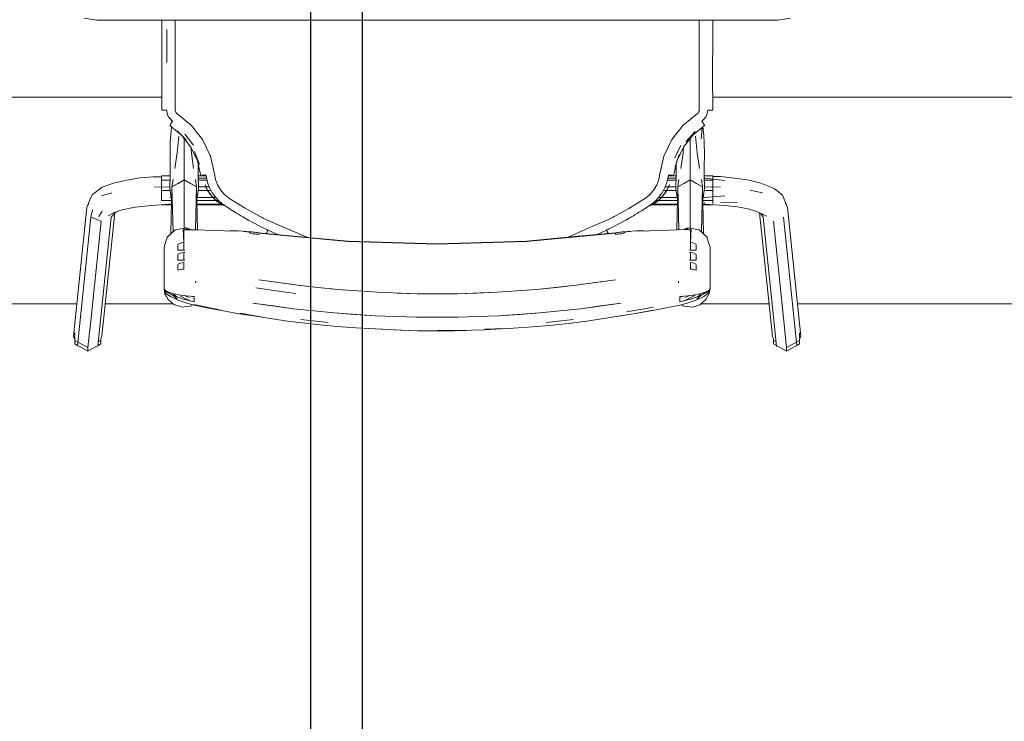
# Model space of a CAD drawing. Header units: millimetres. Extents: x -261 to 187, y -214 to 106.
# Tile 81 of 256: x -221.059 to -220.345, y -153.742 to -153.233. Entities that reach past the tile are written whole.
import ezdxf

# ---------------------------------------------------------------- set-up
doc = ezdxf.new("R2010")
doc.units = ezdxf.units.MM
doc.header["$LTSCALE"] = 0.005
doc.header["$MEASUREMENT"] = 0
for name, color, linetype, lineweight in [('AP-Condutos Ar condicionado', 4, 'Continuous', 25), ('IFC-Elemento de mobília-Contorno', 9, 'Continuous', 5), ('IFC-Viga-Contorno', 9, 'Continuous', 5)]:
    doc.layers.add(name, color=color, linetype=linetype, lineweight=lineweight)

msp = doc.modelspace()

# ---------------------------------------------------------------- linework, layer by layer
at = {"layer": 'AP-Condutos Ar condicionado'}
for p, q in [((-220.8485, -152.78817), (-220.8485, -157.14092)), ((-220.8109, -152.78817), (-220.8109, -157.14092))]:
    msp.add_line(p, q, dxfattribs=at)
at = {"layer": 'IFC-Elemento de mobília-Contorno', "lineweight": 5}
for p, q in [((-221.01265, -153.23215), (-221.00348, -153.23378)), ((-221.00348, -153.23378), (-220.50952, -153.23378)), ((-220.9563, -153.24132), (-220.9563, -153.23378)), ((-220.9563, -153.24415), (-220.9563, -153.23378)), ((-220.94648, -153.24494), (-220.94648, -153.23378)), ((-220.56651, -153.23957), (-220.56651, -153.23378)), ((-220.55669, -153.24415), (-220.55669, -153.23378)), ((-220.50952, -153.23378), (-220.50034, -153.23215)), ((-220.9563, -153.25413), (-220.9563, -153.24415)), ((-220.95267, -153.2544), (-220.95262, -153.24047)), ((-220.95266, -153.25242), (-220.95262, -153.24047)), ((-220.94648, -153.25163), (-220.94648, -153.24494)), ((-220.56651, -153.25305), (-220.56651, -153.23957)), ((-220.55669, -153.25413), (-220.55669, -153.24415)), ((-220.95271, -153.26437), (-220.95266, -153.25242)), ((-220.94648, -153.25505), (-220.94648, -153.25163)), ((-220.56651, -153.26654), (-220.56651, -153.25305)), ((-220.9563, -153.25413), (-220.9563, -153.2641)), ((-220.94648, -153.25678), (-220.94648, -153.25505)), ((-220.94648, -153.25931), (-220.94648, -153.25678)), ((-220.94648, -153.26436), (-220.94648, -153.25931)), ((-220.5567, -153.2641), (-220.55669, -153.25413)), ((-220.9563, -153.27282), (-220.9563, -153.2641)), ((-220.94648, -153.27348), (-220.94648, -153.26436)), ((-220.56651, -153.28127), (-220.56651, -153.26654)), ((-220.5567, -153.27282), (-220.5567, -153.2641)), ((-220.9563, -153.28155), (-220.9563, -153.27282)), ((-220.94648, -153.28199), (-220.94648, -153.27348)), ((-220.5567, -153.28155), (-220.5567, -153.27282)), ((-220.9563, -153.29028), (-220.9563, -153.28155)), ((-220.56651, -153.29905), (-220.56651, -153.28127)), ((-220.5567, -153.28155), (-220.55669, -153.28954)), ((-220.94648, -153.29052), (-220.94648, -153.28199)), ((-220.9563, -153.29901), (-220.9563, -153.29028)), ((-220.94648, -153.29905), (-220.94648, -153.29052)), ((-220.55669, -153.29028), (-220.55669, -153.28954)), ((-220.55669, -153.29901), (-220.55669, -153.29028)), ((-220.9563, -153.29901), (-220.95608, -153.29903)), ((-220.95608, -153.29903), (-220.95532, -153.29904)), ((-220.95532, -153.29904), (-220.95414, -153.29906)), ((-220.95414, -153.29906), (-220.95271, -153.29906)), ((-220.95271, -153.29906), (-220.95242, -153.30134)), ((-220.95242, -153.30134), (-220.95159, -153.30349)), ((-220.94648, -153.29905), (-220.94639, -153.2998)), ((-220.94639, -153.2998), (-220.94612, -153.30049)), ((-220.94612, -153.30049), (-220.94568, -153.30109)), ((-220.94568, -153.30109), (-220.94511, -153.30158)), ((-220.94511, -153.30158), (-220.93484, -153.30995)), ((-220.57813, -153.30993), (-220.56788, -153.30158)), ((-220.56788, -153.30158), (-220.56731, -153.30109)), ((-220.56731, -153.30109), (-220.56688, -153.30049)), ((-220.56688, -153.30049), (-220.5666, -153.2998)), ((-220.5666, -153.2998), (-220.56651, -153.29905)), ((-220.56141, -153.30349), (-220.56057, -153.30134)), ((-220.56057, -153.30134), (-220.56028, -153.29906)), ((-220.56028, -153.29906), (-220.55886, -153.29906)), ((-220.55886, -153.29906), (-220.55767, -153.29904)), ((-220.55767, -153.29904), (-220.55691, -153.29903)), ((-220.55691, -153.29903), (-220.55669, -153.29901)), ((-220.95159, -153.30349), (-220.95024, -153.30537)), ((-220.95039, -153.31), (-220.95028, -153.30976)), ((-220.95039, -153.31), (-220.94215, -153.31682)), ((-220.95028, -153.30976), (-220.94988, -153.30908)), ((-220.95024, -153.30537), (-220.94847, -153.30686)), ((-220.94988, -153.30908), (-220.94924, -153.30806)), ((-220.94924, -153.30806), (-220.94847, -153.30686)), ((-220.949, -153.30768), (-220.94894, -153.30702)), ((-220.94894, -153.3076), (-220.94894, -153.30646)), ((-220.93484, -153.30995), (-220.92666, -153.32037)), ((-220.58631, -153.32033), (-220.57813, -153.30993)), ((-220.57111, -153.31704), (-220.5626, -153.31)), ((-220.56453, -153.30686), (-220.56275, -153.30537)), ((-220.56453, -153.30686), (-220.56375, -153.30806)), ((-220.56405, -153.30702), (-220.56405, -153.30646)), ((-220.56405, -153.30759), (-220.56405, -153.30646)), ((-220.56405, -153.30702), (-220.564, -153.30768)), ((-220.56405, -153.30738), (-220.56403, -153.30763)), ((-220.56405, -153.30738), (-220.56402, -153.30763)), ((-220.56375, -153.30806), (-220.56311, -153.30908)), ((-220.56311, -153.30908), (-220.56271, -153.30976)), ((-220.56275, -153.30537), (-220.56141, -153.30349)), ((-220.56271, -153.30976), (-220.5626, -153.31)), ((-220.95021, -153.32276), (-220.94926, -153.31094)), ((-220.94506, -153.31387), (-220.93848, -153.32054)), ((-220.94165, -153.31733), (-220.93508, -153.32583)), ((-220.93948, -153.31638), (-220.93326, -153.3245)), ((-220.57787, -153.32577), (-220.57111, -153.31704)), ((-220.57605, -153.3219), (-220.56935, -153.31446)), ((-220.56512, -153.31986), (-220.56438, -153.31147)), ((-220.56371, -153.31092), (-220.56309, -153.31736)), ((-220.56309, -153.31736), (-220.56278, -153.32276)), ((-220.95028, -153.33152), (-220.95021, -153.32276)), ((-220.94517, -153.32987), (-220.94395, -153.31773)), ((-220.93998, -153.32213), (-220.93998, -153.31949)), ((-220.93998, -153.33473), (-220.93998, -153.32213)), ((-220.92666, -153.32037), (-220.92097, -153.3323)), ((-220.59201, -153.33227), (-220.58631, -153.32033)), ((-220.58424, -153.33368), (-220.57973, -153.3245)), ((-220.57301, -153.32213), (-220.57301, -153.31949)), ((-220.57301, -153.33473), (-220.57301, -153.32213)), ((-220.56905, -153.31773), (-220.56782, -153.32987)), ((-220.56278, -153.32276), (-220.56266, -153.33097)), ((-220.95028, -153.33152), (-220.95016, -153.34024)), ((-220.94668, -153.34125), (-220.94517, -153.32987)), ((-220.93522, -153.32565), (-220.93479, -153.32987)), ((-220.93508, -153.32583), (-220.93038, -153.33584)), ((-220.93479, -153.32987), (-220.93328, -153.34125)), ((-220.93253, -153.32907), (-220.9289, -153.33836)), ((-220.58399, -153.34), (-220.58097, -153.33106)), ((-220.5825, -153.33559), (-220.57787, -153.32577)), ((-220.57971, -153.34125), (-220.5782, -153.32987)), ((-220.5782, -153.32987), (-220.57777, -153.32564)), ((-220.56782, -153.32987), (-220.56631, -153.34125)), ((-220.56284, -153.34024), (-220.56266, -153.33097)), ((-220.93998, -153.34431), (-220.93998, -153.33473)), ((-220.93038, -153.33584), (-220.92795, -153.34661)), ((-220.92981, -153.34024), (-220.92977, -153.33852)), ((-220.92097, -153.3323), (-220.91805, -153.34516)), ((-220.59495, -153.34516), (-220.59201, -153.33227)), ((-220.58505, -153.34661), (-220.58265, -153.33603)), ((-220.58321, -153.33851), (-220.58319, -153.34024)), ((-220.57301, -153.34431), (-220.57301, -153.33473)), ((-220.95016, -153.34024), (-220.95011, -153.34646)), ((-220.93998, -153.34965), (-220.93998, -153.34431)), ((-220.92985, -153.34646), (-220.92981, -153.34024)), ((-220.92687, -153.34626), (-220.92566, -153.34606)), ((-220.92566, -153.34606), (-220.92422, -153.34587)), ((-220.92422, -153.34587), (-220.92369, -153.34904)), ((-220.91805, -153.34516), (-220.91723, -153.34925)), ((-220.59576, -153.34925), (-220.59495, -153.34516)), ((-220.5893, -153.34904), (-220.58877, -153.34587)), ((-220.58877, -153.34587), (-220.58734, -153.34606)), ((-220.58734, -153.34606), (-220.58612, -153.34626)), ((-220.58319, -153.34024), (-220.58314, -153.34646)), ((-220.57301, -153.34965), (-220.57301, -153.34431)), ((-220.56288, -153.34646), (-220.56284, -153.34024)), ((-220.99945, -153.35486), (-220.9913, -153.35193)), ((-220.9913, -153.35193), (-220.98161, -153.34969)), ((-220.98161, -153.34969), (-220.9722, -153.34811)), ((-220.9722, -153.34811), (-220.96255, -153.34739)), ((-220.96255, -153.34739), (-220.95648, -153.34731)), ((-220.95648, -153.34976), (-220.95648, -153.34674)), ((-220.95648, -153.34674), (-220.95012, -153.34674)), ((-220.95648, -153.34976), (-220.95019, -153.34976)), ((-220.95648, -153.35716), (-220.95648, -153.34976)), ((-220.95033, -153.35589), (-220.95011, -153.34646)), ((-220.95033, -153.34831), (-220.95015, -153.34831)), ((-220.94894, -153.35471), (-220.94809, -153.3494)), ((-220.94894, -153.35471), (-220.93998, -153.34965)), ((-220.94894, -153.35471), (-220.94446, -153.35218)), ((-220.94446, -153.35218), (-220.93998, -153.34965)), ((-220.93998, -153.36644), (-220.93998, -153.34965)), ((-220.93998, -153.34965), (-220.93102, -153.35471)), ((-220.93998, -153.34965), (-220.9355, -153.35218)), ((-220.9355, -153.35218), (-220.93102, -153.35471)), ((-220.93187, -153.3494), (-220.93102, -153.35471)), ((-220.92985, -153.34646), (-220.92964, -153.35589)), ((-220.92985, -153.34674), (-220.92408, -153.34674)), ((-220.92981, -153.34831), (-220.92382, -153.34831)), ((-220.92978, -153.34976), (-220.9235, -153.34976)), ((-220.92795, -153.34661), (-220.92767, -153.34646)), ((-220.92767, -153.34646), (-220.92687, -153.34626)), ((-220.92489, -153.35313), (-220.92421, -153.35482)), ((-220.92489, -153.35318), (-220.92489, -153.35316)), ((-220.92489, -153.35316), (-220.92339, -153.3565)), ((-220.92489, -153.35316), (-220.92421, -153.35482)), ((-220.92489, -153.35319), (-220.92476, -153.35348)), ((-220.92369, -153.34904), (-220.92283, -153.35216)), ((-220.92283, -153.35216), (-220.92166, -153.35518)), ((-220.91723, -153.34925), (-220.91575, -153.35314)), ((-220.91575, -153.35314), (-220.91364, -153.35673)), ((-220.59935, -153.35672), (-220.59724, -153.35313)), ((-220.59724, -153.35313), (-220.59576, -153.34925)), ((-220.59133, -153.35518), (-220.59016, -153.35216)), ((-220.59016, -153.35216), (-220.5893, -153.34904)), ((-220.5895, -153.34976), (-220.58322, -153.34976)), ((-220.58918, -153.34831), (-220.58318, -153.34831)), ((-220.58891, -153.34674), (-220.58315, -153.34674)), ((-220.58878, -153.35482), (-220.5881, -153.35313)), ((-220.58878, -153.35482), (-220.5881, -153.35316)), ((-220.58823, -153.35347), (-220.5881, -153.35319)), ((-220.5881, -153.35318), (-220.5881, -153.35316)), ((-220.58612, -153.34626), (-220.58532, -153.34646)), ((-220.58532, -153.34646), (-220.58505, -153.34661)), ((-220.58336, -153.35589), (-220.58314, -153.34646)), ((-220.58197, -153.35471), (-220.58112, -153.3494)), ((-220.58197, -153.35471), (-220.57301, -153.34965)), ((-220.58197, -153.35471), (-220.57749, -153.35218)), ((-220.57749, -153.35218), (-220.57301, -153.34965)), ((-220.57301, -153.36644), (-220.57301, -153.34965)), ((-220.57301, -153.34965), (-220.56405, -153.35471)), ((-220.57301, -153.34965), (-220.56853, -153.35218)), ((-220.56853, -153.35218), (-220.56405, -153.35471)), ((-220.5649, -153.3494), (-220.56405, -153.35471)), ((-220.56288, -153.34646), (-220.56267, -153.35589)), ((-220.56288, -153.34674), (-220.55651, -153.34674)), ((-220.56284, -153.34831), (-220.56266, -153.34831)), ((-220.56281, -153.34976), (-220.55651, -153.34976)), ((-220.56266, -153.34831), (-220.56266, -153.34777)), ((-220.56266, -153.34831), (-220.56266, -153.34777)), ((-220.56266, -153.34831), (-220.54777, -153.35003)), ((-220.55651, -153.34976), (-220.55651, -153.34674)), ((-220.55651, -153.34723), (-220.55651, -153.34674)), ((-220.55651, -153.34723), (-220.55097, -153.34723)), ((-220.55651, -153.35716), (-220.55651, -153.34976)), ((-220.55097, -153.34723), (-220.53892, -153.34861)), ((-220.53892, -153.34861), (-220.53143, -153.34952)), ((-220.53143, -153.34952), (-220.5218, -153.352)), ((-220.5218, -153.352), (-220.51568, -153.35429)), ((-221.00762, -153.36243), (-221.00663, -153.36023)), ((-221.00663, -153.36023), (-220.99945, -153.35486)), ((-220.99995, -153.3612), (-220.99244, -153.35895)), ((-220.96191, -153.35491), (-220.95033, -153.35463)), ((-220.95648, -153.35716), (-220.95013, -153.35716)), ((-220.95648, -153.36461), (-220.95648, -153.35716)), ((-220.95033, -153.35463), (-220.9503, -153.35463)), ((-220.95033, -153.35589), (-220.94912, -153.36372)), ((-220.94959, -153.3885), (-220.94894, -153.35471)), ((-220.94894, -153.35471), (-220.94812, -153.38718)), ((-220.9318, -153.38579), (-220.93102, -153.35471)), ((-220.93102, -153.35471), (-220.93042, -153.38582)), ((-220.93085, -153.36372), (-220.92964, -153.35589)), ((-220.92983, -153.35716), (-220.92305, -153.35716)), ((-220.92967, -153.35463), (-220.92429, -153.35463)), ((-220.92424, -153.35463), (-220.92188, -153.35463)), ((-220.92421, -153.35482), (-220.92324, -153.35685)), ((-220.92421, -153.35482), (-220.92342, -153.35646)), ((-220.92342, -153.35646), (-220.92251, -153.35804)), ((-220.92324, -153.35685), (-220.92251, -153.35804)), ((-220.92302, -153.35716), (-220.92065, -153.35716)), ((-220.92288, -153.35739), (-220.92135, -153.35974)), ((-220.92251, -153.35804), (-220.92149, -153.35956)), ((-220.92166, -153.35518), (-220.92019, -153.35804)), ((-220.92149, -153.35956), (-220.92099, -153.36029)), ((-220.92149, -153.35956), (-220.91976, -153.36172)), ((-220.92099, -153.36029), (-220.91976, -153.36172)), ((-220.92019, -153.35804), (-220.9199, -153.35851)), ((-220.9199, -153.35851), (-220.91961, -153.35899)), ((-220.91961, -153.35899), (-220.9193, -153.35945)), ((-220.9193, -153.35945), (-220.91898, -153.35991)), ((-220.91902, -153.35986), (-220.91712, -153.36235)), ((-220.91364, -153.35673), (-220.91096, -153.35992)), ((-220.91096, -153.35992), (-220.91001, -153.36083)), ((-220.60298, -153.36084), (-220.60203, -153.35992)), ((-220.60203, -153.35992), (-220.59935, -153.35672)), ((-220.59587, -153.36235), (-220.59397, -153.35986)), ((-220.59401, -153.35991), (-220.5937, -153.35945)), ((-220.5937, -153.35945), (-220.59339, -153.35899)), ((-220.59339, -153.35899), (-220.59309, -153.35851)), ((-220.59324, -153.36172), (-220.5915, -153.35956)), ((-220.59324, -153.36172), (-220.59201, -153.36029)), ((-220.59309, -153.35851), (-220.5928, -153.35804)), ((-220.5928, -153.35804), (-220.59133, -153.35518)), ((-220.59235, -153.35716), (-220.58998, -153.35716)), ((-220.59201, -153.36029), (-220.5915, -153.35956)), ((-220.59166, -153.35976), (-220.59011, -153.35739)), ((-220.5915, -153.35956), (-220.59048, -153.35804)), ((-220.59112, -153.35463), (-220.58876, -153.35463)), ((-220.59048, -153.35804), (-220.58958, -153.35646)), ((-220.59048, -153.35804), (-220.58976, -153.35685)), ((-220.58995, -153.35716), (-220.58316, -153.35716)), ((-220.58976, -153.35685), (-220.58878, -153.35482)), ((-220.5896, -153.3565), (-220.58822, -153.35342)), ((-220.58958, -153.35646), (-220.58878, -153.35482)), ((-220.5887, -153.35463), (-220.58333, -153.35463)), ((-220.58336, -153.35589), (-220.58215, -153.36372)), ((-220.58257, -153.38579), (-220.58197, -153.35471)), ((-220.58197, -153.35471), (-220.58119, -153.38575)), ((-220.56487, -153.38736), (-220.56405, -153.35471)), ((-220.56405, -153.35471), (-220.5634, -153.38868)), ((-220.56388, -153.36372), (-220.56267, -153.35589)), ((-220.56286, -153.35716), (-220.55651, -153.35716)), ((-220.5627, -153.35463), (-220.55108, -153.35491)), ((-220.5627, -153.35463), (-220.56266, -153.35463)), ((-220.55651, -153.36461), (-220.55651, -153.35716)), ((-220.52963, -153.35711), (-220.52055, -153.35895)), ((-220.51568, -153.35429), (-220.51195, -153.35601)), ((-220.51195, -153.35601), (-220.51011, -153.35734)), ((-220.51011, -153.35734), (-220.50613, -153.36063)), ((-221.01066, -153.36949), (-221.00762, -153.36243)), ((-221.01066, -153.36949), (-221.00923, -153.36657)), ((-220.96363, -153.36807), (-220.95033, -153.36725)), ((-220.95648, -153.36461), (-220.94913, -153.36461)), ((-220.95648, -153.36472), (-220.95648, -153.36461)), ((-220.95033, -153.36247), (-220.94931, -153.36247)), ((-220.95033, -153.36725), (-220.94919, -153.36725)), ((-220.93998, -153.38323), (-220.93998, -153.36644)), ((-220.93083, -153.36461), (-220.9167, -153.36461)), ((-220.93078, -153.36725), (-220.91285, -153.36725)), ((-220.93065, -153.36247), (-220.91906, -153.36247)), ((-220.92022, -153.36114), (-220.91914, -153.36235)), ((-220.91976, -153.36172), (-220.91823, -153.36336)), ((-220.91976, -153.36172), (-220.91776, -153.36374)), ((-220.91902, -153.36247), (-220.91701, -153.36247)), ((-220.91823, -153.36336), (-220.91512, -153.3659)), ((-220.9178, -153.3637), (-220.91564, -153.36546)), ((-220.91712, -153.36235), (-220.91504, -153.36461)), ((-220.91669, -153.36461), (-220.91504, -153.36461)), ((-220.91564, -153.36546), (-220.91332, -153.36698)), ((-220.91512, -153.3659), (-220.91332, -153.36698)), ((-220.91504, -153.36461), (-220.91275, -153.36664)), ((-220.91363, -153.36678), (-220.91315, -153.36706)), ((-220.91332, -153.36698), (-220.91165, -153.36795)), ((-220.91332, -153.36698), (-220.91027, -153.36843)), ((-220.91275, -153.36664), (-220.91026, -153.36843)), ((-220.91275, -153.36725), (-220.9119, -153.36725)), ((-220.91001, -153.36083), (-220.90901, -153.36169)), ((-220.90901, -153.36169), (-220.90797, -153.3625)), ((-220.908, -153.36247), (-220.90688, -153.36325)), ((-220.90688, -153.36325), (-220.90136, -153.36676)), ((-220.90136, -153.36676), (-220.89579, -153.37013)), ((-220.61754, -153.37033), (-220.61188, -153.36692)), ((-220.61188, -153.36692), (-220.60611, -153.36325)), ((-220.60611, -153.36325), (-220.60498, -153.36247)), ((-220.60503, -153.3625), (-220.60398, -153.3617)), ((-220.60398, -153.3617), (-220.60298, -153.36084)), ((-220.60283, -153.3685), (-220.59971, -153.367)), ((-220.60273, -153.36843), (-220.60025, -153.36664)), ((-220.60134, -153.36795), (-220.59971, -153.367)), ((-220.6011, -153.36725), (-220.60023, -153.36725)), ((-220.60025, -153.36664), (-220.59796, -153.36461)), ((-220.60014, -153.36725), (-220.58222, -153.36725)), ((-220.59989, -153.36709), (-220.59938, -153.36679)), ((-220.59971, -153.367), (-220.5973, -153.36543)), ((-220.59971, -153.367), (-220.59788, -153.3659)), ((-220.59796, -153.36461), (-220.59587, -153.36235)), ((-220.59796, -153.36461), (-220.5963, -153.36461)), ((-220.59788, -153.3659), (-220.59476, -153.36336)), ((-220.59735, -153.36546), (-220.59519, -153.3637)), ((-220.59629, -153.36461), (-220.58216, -153.36461)), ((-220.59598, -153.36247), (-220.59398, -153.36247)), ((-220.59523, -153.36374), (-220.59324, -153.36172)), ((-220.59476, -153.36336), (-220.59324, -153.36172)), ((-220.59393, -153.36247), (-220.58234, -153.36247)), ((-220.59385, -153.36235), (-220.59276, -153.36113)), ((-220.57301, -153.38323), (-220.57301, -153.36644)), ((-220.56386, -153.36461), (-220.55651, -153.36461)), ((-220.56381, -153.36725), (-220.56266, -153.36725)), ((-220.56368, -153.36247), (-220.56266, -153.36247)), ((-220.56266, -153.36247), (-220.54777, -153.36106)), ((-220.56266, -153.36725), (-220.56266, -153.36617)), ((-220.56266, -153.36725), (-220.54809, -153.36817)), ((-220.55651, -153.36668), (-220.55651, -153.36461)), ((-220.55097, -153.36631), (-220.53892, -153.36599)), ((-220.50613, -153.36063), (-220.50537, -153.36243)), ((-220.50537, -153.36243), (-220.50234, -153.36949)), ((-220.50376, -153.36657), (-220.50234, -153.36949)), ((-221.02033, -153.46292), (-221.01066, -153.36949)), ((-221.00762, -153.37659), (-221.00663, -153.37126)), ((-221.00185, -153.37612), (-220.99945, -153.37225)), ((-220.99964, -153.46305), (-220.99035, -153.37339)), ((-220.99513, -153.37561), (-220.9914, -153.37337)), ((-220.99299, -153.37668), (-220.9904, -153.37341)), ((-220.9914, -153.37337), (-220.98492, -153.37135)), ((-220.9904, -153.37341), (-220.98768, -153.37221)), ((-220.98492, -153.37135), (-220.97545, -153.36938)), ((-220.97545, -153.36938), (-220.96363, -153.36807)), ((-220.95648, -153.36774), (-220.95648, -153.36763)), ((-220.95648, -153.36774), (-220.94919, -153.36774)), ((-220.93077, -153.36774), (-220.91201, -153.36774)), ((-220.91172, -153.36774), (-220.91122, -153.36774)), ((-220.91165, -153.36795), (-220.90996, -153.36863)), ((-220.91027, -153.36843), (-220.90843, -153.36962)), ((-220.90843, -153.36962), (-220.90658, -153.3708)), ((-220.90658, -153.3708), (-220.90472, -153.37196)), ((-220.90472, -153.37196), (-220.90284, -153.37312)), ((-220.90284, -153.37312), (-220.9015, -153.37395)), ((-220.9015, -153.37395), (-220.90016, -153.37477)), ((-220.89579, -153.37013), (-220.89017, -153.37334)), ((-220.89017, -153.37334), (-220.88447, -153.37643)), ((-220.62852, -153.37643), (-220.62309, -153.37349)), ((-220.62309, -153.37349), (-220.61754, -153.37033)), ((-220.61283, -153.37477), (-220.61149, -153.37395)), ((-220.61149, -153.37395), (-220.61013, -153.37311)), ((-220.61013, -153.37311), (-220.60827, -153.37196)), ((-220.60827, -153.37196), (-220.60641, -153.3708)), ((-220.60641, -153.3708), (-220.60457, -153.36962)), ((-220.60457, -153.36962), (-220.60273, -153.36843)), ((-220.60303, -153.36863), (-220.60134, -153.36795)), ((-220.60177, -153.36774), (-220.60125, -153.36774)), ((-220.60098, -153.36774), (-220.58223, -153.36774)), ((-220.5638, -153.36774), (-220.55651, -153.36774)), ((-220.55651, -153.36774), (-220.55651, -153.36764)), ((-220.54809, -153.36817), (-220.53858, -153.36919)), ((-220.53858, -153.36919), (-220.53086, -153.37067)), ((-220.53086, -153.37067), (-220.52476, -153.37253)), ((-220.52476, -153.37253), (-220.51758, -153.3759)), ((-220.52262, -153.37354), (-220.51336, -153.46305)), ((-220.52219, -153.37374), (-220.52033, -153.37513)), ((-220.52176, -153.37406), (-220.52, -153.37668)), ((-220.50234, -153.36949), (-220.49266, -153.46292)), ((-221.0173, -153.47002), (-221.00762, -153.37659)), ((-221.00762, -153.37659), (-221.00031, -153.37956)), ((-221.00397, -153.37808), (-221.00031, -153.37956)), ((-221.00273, -153.40292), (-221.00031, -153.37956)), ((-221.00267, -153.47011), (-220.99299, -153.37668)), ((-220.90016, -153.37477), (-220.89882, -153.37558)), ((-220.89882, -153.37558), (-220.89747, -153.37638)), ((-220.89747, -153.37638), (-220.89336, -153.37872)), ((-220.89336, -153.37872), (-220.88922, -153.38099)), ((-220.88922, -153.38099), (-220.88505, -153.38319)), ((-220.88447, -153.37643), (-220.88356, -153.3769)), ((-220.88356, -153.3769), (-220.88265, -153.37737)), ((-220.88265, -153.37737), (-220.88174, -153.37784)), ((-220.88174, -153.37784), (-220.88083, -153.37831)), ((-220.88083, -153.37831), (-220.85117, -153.3912)), ((-220.64688, -153.38472), (-220.63217, -153.37831)), ((-220.63217, -153.37831), (-220.63126, -153.37785)), ((-220.63126, -153.37785), (-220.63035, -153.37738)), ((-220.63035, -153.37738), (-220.62944, -153.3769)), ((-220.62944, -153.3769), (-220.62852, -153.37643)), ((-220.62795, -153.38319), (-220.62377, -153.38099)), ((-220.62377, -153.38099), (-220.61963, -153.37872)), ((-220.61963, -153.37872), (-220.61552, -153.37638)), ((-220.61552, -153.37638), (-220.61418, -153.37558)), ((-220.61418, -153.37558), (-220.61283, -153.37477)), ((-220.52, -153.37668), (-220.51033, -153.47011)), ((-220.51268, -153.37956), (-220.51026, -153.40292)), ((-220.50537, -153.37659), (-220.4957, -153.47002)), ((-220.95244, -153.39104), (-220.94954, -153.38845)), ((-220.94954, -153.38845), (-220.94664, -153.38585)), ((-220.94664, -153.38585), (-220.94471, -153.38549)), ((-220.94471, -153.38549), (-220.94278, -153.38513)), ((-220.94278, -153.38513), (-220.94084, -153.38477)), ((-220.94084, -153.38477), (-220.94036, -153.38468)), ((-220.94084, -153.38477), (-220.94034, -153.39497)), ((-220.94036, -153.38468), (-220.93988, -153.38459)), ((-220.94034, -153.38581), (-220.93927, -153.38566)), ((-220.94034, -153.38581), (-220.93981, -153.38574)), ((-220.94034, -153.39497), (-220.94034, -153.38581)), ((-220.94034, -153.38581), (-220.92474, -153.38595)), ((-220.94034, -153.38581), (-220.93034, -153.3859)), ((-220.93998, -153.38461), (-220.93998, -153.38323)), ((-220.93988, -153.38459), (-220.9394, -153.3845)), ((-220.93981, -153.38574), (-220.93954, -153.3857)), ((-220.93954, -153.3857), (-220.93927, -153.38566)), ((-220.9394, -153.3845), (-220.93916, -153.38446)), ((-220.93927, -153.38566), (-220.93821, -153.38558)), ((-220.93927, -153.38566), (-220.93901, -153.38564)), ((-220.93916, -153.38446), (-220.93891, -153.38441)), ((-220.93901, -153.38564), (-220.93874, -153.38562)), ((-220.93891, -153.38441), (-220.93872, -153.38448)), ((-220.93874, -153.38562), (-220.93847, -153.3856)), ((-220.93872, -153.38448), (-220.93853, -153.38455)), ((-220.93853, -153.38455), (-220.93833, -153.38463)), ((-220.93847, -153.3856), (-220.93821, -153.38558)), ((-220.93833, -153.38463), (-220.93814, -153.3847)), ((-220.93821, -153.38558), (-220.93034, -153.3859)), ((-220.93821, -153.38558), (-220.93792, -153.38559)), ((-220.93814, -153.3847), (-220.93795, -153.38477)), ((-220.93795, -153.38477), (-220.93775, -153.38484)), ((-220.93792, -153.38559), (-220.93779, -153.3856)), ((-220.93775, -153.38484), (-220.93756, -153.38492)), ((-220.93756, -153.38492), (-220.93737, -153.38499)), ((-220.93737, -153.38499), (-220.93717, -153.38506)), ((-220.93717, -153.38506), (-220.93698, -153.38514)), ((-220.93698, -153.38514), (-220.93679, -153.3852)), ((-220.93679, -153.3852), (-220.9365, -153.38565)), ((-220.93679, -153.3852), (-220.93659, -153.38528)), ((-220.93679, -153.3852), (-220.93678, -153.38564)), ((-220.93659, -153.38528), (-220.9364, -153.38535)), ((-220.9364, -153.38535), (-220.93621, -153.38542)), ((-220.93621, -153.38542), (-220.93594, -153.38567)), ((-220.93621, -153.38566), (-220.93621, -153.38542)), ((-220.93621, -153.38542), (-220.93601, -153.3855)), ((-220.93601, -153.3855), (-220.93593, -153.38568)), ((-220.93601, -153.3855), (-220.93582, -153.38557)), ((-220.93601, -153.3855), (-220.93583, -153.38568)), ((-220.93582, -153.38557), (-220.93571, -153.38568)), ((-220.93582, -153.38557), (-220.93555, -153.38567)), ((-220.93582, -153.38557), (-220.93579, -153.38568)), ((-220.93555, -153.38567), (-220.93549, -153.38569)), ((-220.93469, -153.38573), (-220.92474, -153.38595)), ((-220.93042, -153.38589), (-220.93029, -153.3859)), ((-220.93034, -153.3859), (-220.92474, -153.38595)), ((-220.92474, -153.38595), (-220.91066, -153.38652)), ((-220.91066, -153.38652), (-220.90916, -153.38668)), ((-220.90916, -153.38668), (-220.90713, -153.38661)), ((-220.90713, -153.38661), (-220.90506, -153.38657)), ((-220.90506, -153.38657), (-220.90295, -153.38657)), ((-220.90295, -153.38657), (-220.90081, -153.3866)), ((-220.90088, -153.3866), (-220.90087, -153.38654)), ((-220.90087, -153.38654), (-220.89166, -153.3873)), ((-220.90087, -153.38654), (-220.90081, -153.3866)), ((-220.89667, -153.38698), (-220.89254, -153.3874)), ((-220.89667, -153.38698), (-220.89258, -153.3875)), ((-220.89258, -153.38758), (-220.89258, -153.3875)), ((-220.89258, -153.38766), (-220.89258, -153.38758)), ((-220.89258, -153.38773), (-220.89258, -153.38766)), ((-220.89258, -153.38781), (-220.89258, -153.38773)), ((-220.89258, -153.38781), (-220.89239, -153.38803)), ((-220.89254, -153.3874), (-220.89222, -153.3873)), ((-220.89239, -153.38803), (-220.89185, -153.38826)), ((-220.89222, -153.3873), (-220.89166, -153.3873)), ((-220.89185, -153.38826), (-220.89104, -153.38847)), ((-220.89166, -153.3873), (-220.89092, -153.38737)), ((-220.89104, -153.38847), (-220.89008, -153.38861)), ((-220.89092, -153.38737), (-220.89008, -153.38746)), ((-220.89008, -153.38746), (-220.88905, -153.38758)), ((-220.89008, -153.38861), (-220.88904, -153.38873)), ((-220.88905, -153.38758), (-220.88801, -153.3877)), ((-220.88904, -153.38873), (-220.888, -153.38886)), ((-220.88801, -153.3877), (-220.88698, -153.38783)), ((-220.888, -153.38886), (-220.88696, -153.38898)), ((-220.88698, -153.38783), (-220.88594, -153.38795)), ((-220.88696, -153.38898), (-220.88592, -153.38911)), ((-220.88594, -153.38795), (-220.86084, -153.3903)), ((-220.88592, -153.38817), (-220.82139, -153.39421)), ((-220.88592, -153.38841), (-220.88592, -153.38817)), ((-220.88592, -153.38864), (-220.88592, -153.38841)), ((-220.88592, -153.38888), (-220.88592, -153.38864)), ((-220.88592, -153.38911), (-220.88592, -153.38888)), ((-220.88505, -153.38319), (-220.88084, -153.38531)), ((-220.88084, -153.38531), (-220.88043, -153.38552)), ((-220.88057, -153.38846), (-220.88043, -153.38816)), ((-220.88043, -153.38552), (-220.88001, -153.38572)), ((-220.88043, -153.38816), (-220.87983, -153.38693)), ((-220.88037, -153.38848), (-220.87984, -153.38743)), ((-220.88001, -153.38572), (-220.8796, -153.38592)), ((-220.87984, -153.38743), (-220.87918, -153.38613)), ((-220.87983, -153.38693), (-220.87937, -153.38603)), ((-220.87983, -153.38693), (-220.87963, -153.38702)), ((-220.87983, -153.38693), (-220.87963, -153.38702)), ((-220.8796, -153.38592), (-220.87918, -153.38613)), ((-220.87918, -153.38613), (-220.8724, -153.38922)), ((-220.87918, -153.38613), (-220.8724, -153.38922)), ((-220.6918, -153.39421), (-220.62728, -153.38817)), ((-220.66159, -153.39113), (-220.64688, -153.38472)), ((-220.65952, -153.39097), (-220.62725, -153.38795)), ((-220.64056, -153.3892), (-220.63381, -153.38613)), ((-220.64055, -153.3892), (-220.63381, -153.38613)), ((-220.63381, -153.38613), (-220.63339, -153.38592)), ((-220.63381, -153.38613), (-220.63316, -153.38743)), ((-220.63362, -153.38603), (-220.63317, -153.38693)), ((-220.63339, -153.38592), (-220.63298, -153.38572)), ((-220.63336, -153.38703), (-220.63317, -153.38693)), ((-220.63336, -153.38703), (-220.63317, -153.38693)), ((-220.63317, -153.38693), (-220.63256, -153.38816)), ((-220.63316, -153.38743), (-220.63263, -153.38846)), ((-220.63298, -153.38572), (-220.63256, -153.38552)), ((-220.63256, -153.38552), (-220.63215, -153.38531)), ((-220.63256, -153.38816), (-220.63243, -153.38844)), ((-220.63215, -153.38531), (-220.62795, -153.38319)), ((-220.62728, -153.38841), (-220.62728, -153.38817)), ((-220.62728, -153.38864), (-220.62728, -153.38841)), ((-220.62728, -153.38888), (-220.62728, -153.38864)), ((-220.62728, -153.38911), (-220.62728, -153.38888)), ((-220.62728, -153.38911), (-220.62623, -153.38898)), ((-220.62725, -153.38795), (-220.62621, -153.38783)), ((-220.62725, -153.38795), (-220.62702, -153.38908)), ((-220.62725, -153.38795), (-220.62702, -153.38908)), ((-220.62623, -153.38898), (-220.62519, -153.38886)), ((-220.62621, -153.38783), (-220.62518, -153.3877)), ((-220.62519, -153.38886), (-220.62415, -153.38873)), ((-220.62518, -153.3877), (-220.62414, -153.38758)), ((-220.62415, -153.38873), (-220.62311, -153.38861)), ((-220.62414, -153.38758), (-220.62311, -153.38746)), ((-220.62311, -153.38746), (-220.62227, -153.38737)), ((-220.62311, -153.38861), (-220.62215, -153.38847)), ((-220.62227, -153.38737), (-220.62153, -153.3873)), ((-220.62215, -153.38847), (-220.62134, -153.38826)), ((-220.62153, -153.3873), (-220.61232, -153.38654)), ((-220.62153, -153.3873), (-220.62097, -153.3873)), ((-220.62134, -153.38826), (-220.6208, -153.38803)), ((-220.62097, -153.3873), (-220.62066, -153.3874)), ((-220.6208, -153.38803), (-220.62061, -153.38781)), ((-220.62066, -153.3874), (-220.61652, -153.38698)), ((-220.62061, -153.3875), (-220.61652, -153.38698)), ((-220.62061, -153.38758), (-220.62061, -153.3875)), ((-220.62061, -153.38766), (-220.62061, -153.38758)), ((-220.62061, -153.38773), (-220.62061, -153.38766)), ((-220.62061, -153.38781), (-220.62061, -153.38773)), ((-220.61239, -153.3866), (-220.61232, -153.38654)), ((-220.61239, -153.3866), (-220.61024, -153.38657)), ((-220.61232, -153.38654), (-220.61231, -153.3866)), ((-220.61024, -153.38657), (-220.60813, -153.38657)), ((-220.60813, -153.38657), (-220.60606, -153.38661)), ((-220.60606, -153.38661), (-220.60404, -153.38668)), ((-220.60404, -153.38668), (-220.60253, -153.38652)), ((-220.60253, -153.38652), (-220.58845, -153.38595)), ((-220.58845, -153.38595), (-220.57656, -153.38562)), ((-220.57747, -153.38564), (-220.57737, -153.38557)), ((-220.57737, -153.38557), (-220.57718, -153.3855)), ((-220.57718, -153.3855), (-220.57699, -153.38542)), ((-220.57699, -153.38542), (-220.57679, -153.38535)), ((-220.57679, -153.38535), (-220.5766, -153.38528)), ((-220.5766, -153.38528), (-220.57641, -153.3852)), ((-220.57656, -153.38562), (-220.57471, -153.38559)), ((-220.57656, -153.38562), (-220.57632, -153.38561)), ((-220.57641, -153.3852), (-220.57621, -153.38514)), ((-220.57632, -153.38561), (-220.57609, -153.38561)), ((-220.57621, -153.38514), (-220.57602, -153.38506)), ((-220.57609, -153.38561), (-220.57586, -153.38561)), ((-220.57602, -153.38506), (-220.57583, -153.38499)), ((-220.57586, -153.38561), (-220.57563, -153.3856)), ((-220.57583, -153.38499), (-220.57563, -153.38492)), ((-220.57563, -153.38492), (-220.57544, -153.38484)), ((-220.57563, -153.3856), (-220.5754, -153.3856)), ((-220.57544, -153.38484), (-220.57525, -153.38477)), ((-220.5754, -153.3856), (-220.57517, -153.3856)), ((-220.57525, -153.38477), (-220.57505, -153.3847)), ((-220.57517, -153.3856), (-220.57471, -153.38559)), ((-220.57505, -153.3847), (-220.57467, -153.38455)), ((-220.57471, -153.38559), (-220.57285, -153.38581)), ((-220.57471, -153.38559), (-220.57425, -153.38565)), ((-220.57467, -153.38455), (-220.57428, -153.38441)), ((-220.57428, -153.38441), (-220.5738, -153.3845)), ((-220.57425, -153.38565), (-220.57378, -153.3857)), ((-220.5738, -153.3845), (-220.57331, -153.38459)), ((-220.57378, -153.3857), (-220.57332, -153.38576)), ((-220.57332, -153.38576), (-220.57285, -153.38581)), ((-220.57331, -153.38459), (-220.57283, -153.38468)), ((-220.57301, -153.38465), (-220.57301, -153.38323)), ((-220.57285, -153.39497), (-220.57235, -153.38477)), ((-220.57285, -153.39497), (-220.57285, -153.38581)), ((-220.57283, -153.38468), (-220.57235, -153.38477)), ((-220.57235, -153.38477), (-220.57042, -153.38513)), ((-220.57042, -153.38513), (-220.56849, -153.38549)), ((-220.56849, -153.38549), (-220.56656, -153.38585)), ((-220.56656, -153.38585), (-220.56366, -153.38845)), ((-220.56366, -153.38845), (-220.56076, -153.39104)), ((-220.95458, -153.39845), (-220.95334, -153.39416)), ((-220.95334, -153.39416), (-220.95244, -153.39104)), ((-220.94427, -153.39622), (-220.94337, -153.39567)), ((-220.94337, -153.39567), (-220.94203, -153.39521)), ((-220.94203, -153.39521), (-220.94034, -153.39497)), ((-220.94034, -153.39637), (-220.94034, -153.39497)), ((-220.86084, -153.3903), (-220.8214, -153.39399)), ((-220.8214, -153.39399), (-220.789, -153.39499)), ((-220.82139, -153.39421), (-220.7566, -153.39622)), ((-220.789, -153.39499), (-220.7566, -153.396)), ((-220.7566, -153.39622), (-220.6918, -153.39421)), ((-220.7566, -153.396), (-220.72419, -153.39499)), ((-220.72419, -153.39499), (-220.69179, -153.39399)), ((-220.69179, -153.39399), (-220.65952, -153.39097)), ((-220.66175, -153.39118), (-220.66159, -153.39113)), ((-220.57285, -153.39637), (-220.57285, -153.39497)), ((-220.57285, -153.39497), (-220.57116, -153.39521)), ((-220.57116, -153.39521), (-220.56982, -153.39567)), ((-220.56982, -153.39567), (-220.56892, -153.39622)), ((-220.56076, -153.39104), (-220.55986, -153.39416)), ((-220.55986, -153.39416), (-220.55861, -153.39844)), ((-221.00515, -153.42628), (-221.00273, -153.40292)), ((-220.95458, -153.40597), (-220.95458, -153.39845)), ((-220.94458, -153.39667), (-220.94427, -153.39622)), ((-220.94458, -153.39756), (-220.94458, -153.39667)), ((-220.94458, -153.39844), (-220.94458, -153.39756)), ((-220.94458, -153.39932), (-220.94458, -153.39844)), ((-220.94458, -153.40021), (-220.94458, -153.39932)), ((-220.94458, -153.40021), (-220.94427, -153.40047)), ((-220.94427, -153.40047), (-220.94337, -153.40056)), ((-220.94427, -153.40349), (-220.94337, -153.40295)), ((-220.94337, -153.40056), (-220.94203, -153.40055)), ((-220.94337, -153.40295), (-220.94203, -153.40249)), ((-220.94203, -153.40055), (-220.94034, -153.40056)), ((-220.94203, -153.40249), (-220.94034, -153.40225)), ((-220.94034, -153.39777), (-220.94034, -153.39637)), ((-220.94034, -153.39916), (-220.94034, -153.39777)), ((-220.94034, -153.40056), (-220.94034, -153.39916)), ((-220.94034, -153.40225), (-220.93958, -153.40223)), ((-220.94034, -153.40225), (-220.94015, -153.40224)), ((-220.94034, -153.40364), (-220.94034, -153.40225)), ((-220.94015, -153.40056), (-220.93958, -153.40056)), ((-220.94015, -153.40224), (-220.93958, -153.40223)), ((-220.93998, -153.40056), (-220.93958, -153.40056)), ((-220.93998, -153.40223), (-220.93958, -153.40223)), ((-220.93998, -153.40223), (-220.93977, -153.40223)), ((-220.93977, -153.40057), (-220.93958, -153.40056)), ((-220.57361, -153.40056), (-220.57342, -153.40057)), ((-220.57361, -153.40056), (-220.57304, -153.40056)), ((-220.57361, -153.40056), (-220.57324, -153.40056)), ((-220.57361, -153.40223), (-220.57285, -153.40225)), ((-220.57361, -153.40223), (-220.57301, -153.40224)), ((-220.57361, -153.40223), (-220.57324, -153.40223)), ((-220.57342, -153.40223), (-220.57324, -153.40223)), ((-220.57304, -153.40224), (-220.57285, -153.40225)), ((-220.57285, -153.39777), (-220.57285, -153.39637)), ((-220.57285, -153.39916), (-220.57285, -153.39777)), ((-220.57285, -153.40056), (-220.57285, -153.39916)), ((-220.57285, -153.40056), (-220.57116, -153.40055)), ((-220.57285, -153.40364), (-220.57285, -153.40225)), ((-220.57285, -153.40225), (-220.57116, -153.40249)), ((-220.57116, -153.40055), (-220.56982, -153.40056)), ((-220.57116, -153.40249), (-220.56982, -153.40295)), ((-220.56982, -153.40056), (-220.56892, -153.40047)), ((-220.56982, -153.40295), (-220.56892, -153.40349)), ((-220.56892, -153.39622), (-220.56861, -153.39667)), ((-220.56892, -153.40047), (-220.56861, -153.40021)), ((-220.56861, -153.39756), (-220.56861, -153.39667)), ((-220.56861, -153.39844), (-220.56861, -153.39756)), ((-220.56861, -153.39932), (-220.56861, -153.39844)), ((-220.56861, -153.40021), (-220.56861, -153.39932)), ((-220.55861, -153.40595), (-220.55861, -153.39844)), ((-220.51026, -153.40292), (-220.50785, -153.42628)), ((-220.95458, -153.41348), (-220.95458, -153.40597)), ((-220.94458, -153.40395), (-220.94427, -153.40349)), ((-220.94458, -153.40483), (-220.94458, -153.40395)), ((-220.94458, -153.40572), (-220.94458, -153.40483)), ((-220.94458, -153.4066), (-220.94458, -153.40572)), ((-220.94458, -153.40748), (-220.94458, -153.4066)), ((-220.94458, -153.40748), (-220.94427, -153.40775)), ((-220.94427, -153.40775), (-220.94337, -153.40784)), ((-220.94427, -153.41077), (-220.94337, -153.41023)), ((-220.94337, -153.40784), (-220.94203, -153.40783)), ((-220.94337, -153.41023), (-220.94203, -153.40976)), ((-220.94203, -153.40783), (-220.94034, -153.40784)), ((-220.94203, -153.40976), (-220.94034, -153.40952)), ((-220.94034, -153.40504), (-220.94034, -153.40364)), ((-220.94034, -153.40644), (-220.94034, -153.40504)), ((-220.94034, -153.40784), (-220.94034, -153.40644)), ((-220.94034, -153.41074), (-220.94034, -153.40952)), ((-220.94015, -153.40784), (-220.93958, -153.40784)), ((-220.93998, -153.40784), (-220.93958, -153.40784)), ((-220.93998, -153.40784), (-220.93958, -153.40784)), ((-220.93977, -153.40784), (-220.93958, -153.40784)), ((-220.57361, -153.40784), (-220.57301, -153.40784)), ((-220.57361, -153.40784), (-220.57285, -153.40784)), ((-220.57361, -153.40784), (-220.57324, -153.40784)), ((-220.57361, -153.40784), (-220.57342, -153.40784)), ((-220.57285, -153.40504), (-220.57285, -153.40364)), ((-220.57285, -153.40644), (-220.57285, -153.40504)), ((-220.57285, -153.40784), (-220.57285, -153.40644)), ((-220.57285, -153.40784), (-220.57116, -153.40783)), ((-220.57285, -153.41074), (-220.57285, -153.40952)), ((-220.57285, -153.40952), (-220.57116, -153.40976)), ((-220.57116, -153.40783), (-220.56982, -153.40784)), ((-220.57116, -153.40976), (-220.56982, -153.41023)), ((-220.56982, -153.40784), (-220.56892, -153.40775)), ((-220.56982, -153.41023), (-220.56892, -153.41077)), ((-220.56892, -153.40349), (-220.56861, -153.40395)), ((-220.56892, -153.40775), (-220.56861, -153.40748)), ((-220.56861, -153.40483), (-220.56861, -153.40395)), ((-220.56861, -153.40572), (-220.56861, -153.40483)), ((-220.56861, -153.4066), (-220.56861, -153.40572)), ((-220.56861, -153.40748), (-220.56861, -153.4066)), ((-220.55861, -153.41347), (-220.55861, -153.40595)), ((-220.95458, -153.421), (-220.95458, -153.41348)), ((-220.94458, -153.41123), (-220.94427, -153.41077)), ((-220.94458, -153.41219), (-220.94458, -153.41123)), ((-220.94458, -153.41315), (-220.94458, -153.41219)), ((-220.94458, -153.41412), (-220.94458, -153.41315)), ((-220.94458, -153.41508), (-220.94458, -153.41412)), ((-220.94458, -153.41508), (-220.94354, -153.4148)), ((-220.94354, -153.4148), (-220.94249, -153.41459)), ((-220.94249, -153.41459), (-220.94142, -153.41446)), ((-220.94142, -153.41446), (-220.94034, -153.41441)), ((-220.94034, -153.41198), (-220.94034, -153.41074)), ((-220.94034, -153.41319), (-220.94034, -153.41196)), ((-220.94034, -153.41441), (-220.94034, -153.41319)), ((-220.57285, -153.41198), (-220.57285, -153.41074)), ((-220.57285, -153.41319), (-220.57285, -153.41196)), ((-220.57285, -153.41441), (-220.57285, -153.41319)), ((-220.57285, -153.41441), (-220.57178, -153.41446)), ((-220.57178, -153.41446), (-220.57071, -153.41459)), ((-220.57071, -153.41459), (-220.56965, -153.4148)), ((-220.56965, -153.4148), (-220.56861, -153.41508)), ((-220.56892, -153.41077), (-220.56861, -153.41123)), ((-220.56861, -153.41219), (-220.56861, -153.41123)), ((-220.56861, -153.41315), (-220.56861, -153.41219)), ((-220.56861, -153.41412), (-220.56861, -153.41315)), ((-220.56861, -153.41508), (-220.56861, -153.41412)), ((-220.55861, -153.42098), (-220.55861, -153.41347)), ((-220.95458, -153.42851), (-220.95458, -153.421)), ((-220.93182, -153.42424), (-220.93161, -153.42315)), ((-220.93182, -153.42424), (-220.93172, -153.42373)), ((-220.93172, -153.42373), (-220.93161, -153.42315)), ((-220.88592, -153.42197), (-220.85747, -153.42603)), ((-220.88592, -153.42197), (-220.8713, -153.42406)), ((-220.8713, -153.42406), (-220.85747, -153.42603)), ((-220.65572, -153.42603), (-220.62728, -153.42197)), ((-220.65572, -153.42603), (-220.64189, -153.42406)), ((-220.64189, -153.42406), (-220.62728, -153.42197)), ((-220.58158, -153.42315), (-220.58147, -153.42373)), ((-220.58158, -153.42315), (-220.58137, -153.42424)), ((-220.58147, -153.42373), (-220.58137, -153.42424)), ((-220.55861, -153.42849), (-220.55861, -153.42098)), ((-221.00757, -153.44964), (-221.00515, -153.42628)), ((-220.95458, -153.42851), (-220.95398, -153.43215)), ((-220.95458, -153.42851), (-220.95372, -153.42954)), ((-220.95458, -153.42851), (-220.95297, -153.43204)), ((-220.95458, -153.42851), (-220.953, -153.43073)), ((-220.95372, -153.42954), (-220.953, -153.43041)), ((-220.953, -153.43041), (-220.94845, -153.4321)), ((-220.953, -153.43073), (-220.94838, -153.43332)), ((-220.95235, -153.4311), (-220.95099, -153.43116)), ((-220.95003, -153.43152), (-220.94935, -153.43259)), ((-220.88812, -153.42794), (-220.87339, -153.43003)), ((-220.88812, -153.42794), (-220.87326, -153.43005)), ((-220.87339, -153.43003), (-220.85919, -153.43205)), ((-220.87326, -153.43005), (-220.85919, -153.43205)), ((-220.85747, -153.42603), (-220.8495, -153.42689)), ((-220.85747, -153.42603), (-220.84314, -153.42756)), ((-220.84314, -153.42756), (-220.82881, -153.4291)), ((-220.83483, -153.42845), (-220.82881, -153.4291)), ((-220.82881, -153.4291), (-220.79999, -153.43115)), ((-220.82881, -153.4291), (-220.8144, -153.43012)), ((-220.8144, -153.43012), (-220.79999, -153.43115)), ((-220.79999, -153.43115), (-220.77107, -153.43218)), ((-220.78553, -153.43167), (-220.77107, -153.43218)), ((-220.74212, -153.43218), (-220.7132, -153.43115)), ((-220.74212, -153.43218), (-220.72766, -153.43167)), ((-220.72766, -153.43167), (-220.7132, -153.43115)), ((-220.7132, -153.43115), (-220.68438, -153.4291)), ((-220.7132, -153.43115), (-220.69879, -153.43012)), ((-220.69879, -153.43012), (-220.68438, -153.4291)), ((-220.68438, -153.4291), (-220.65572, -153.42603)), ((-220.68438, -153.4291), (-220.67005, -153.42756)), ((-220.67005, -153.42756), (-220.65572, -153.42603)), ((-220.56481, -153.43332), (-220.56019, -153.43073)), ((-220.56474, -153.4321), (-220.56019, -153.43041)), ((-220.56372, -153.4326), (-220.56295, -153.43144)), ((-220.56229, -153.43119), (-220.56079, -153.43106)), ((-220.56019, -153.43073), (-220.55861, -153.42849)), ((-220.56019, -153.43041), (-220.55947, -153.42954)), ((-220.56012, -153.43192), (-220.55861, -153.42849)), ((-220.55947, -153.42954), (-220.55861, -153.42849)), ((-220.55919, -153.43204), (-220.55861, -153.42849)), ((-220.50785, -153.42628), (-220.50543, -153.44964)), ((-220.95398, -153.43215), (-220.9528, -153.43429)), ((-220.95297, -153.43204), (-220.95002, -153.43423)), ((-220.9528, -153.43429), (-220.95162, -153.43643)), ((-220.95162, -153.43643), (-220.94936, -153.43832)), ((-220.95002, -153.43423), (-220.94492, -153.43667)), ((-220.94936, -153.43832), (-220.9471, -153.44022)), ((-220.94845, -153.4321), (-220.94143, -153.43341)), ((-220.94838, -153.43332), (-220.94512, -153.4359)), ((-220.94838, -153.43332), (-220.9415, -153.43582)), ((-220.9479, -153.43221), (-220.94753, -153.43268)), ((-220.94753, -153.43268), (-220.94535, -153.43442)), ((-220.94492, -153.43667), (-220.94086, -153.43804)), ((-220.94271, -153.43399), (-220.93923, -153.43555)), ((-220.9415, -153.43582), (-220.93275, -153.43808)), ((-220.94143, -153.43341), (-220.93275, -153.4342)), ((-220.94086, -153.43804), (-220.93731, -153.43918)), ((-220.93993, -153.43354), (-220.93638, -153.43501)), ((-220.93923, -153.43555), (-220.93579, -153.43727)), ((-220.93452, -153.43404), (-220.93275, -153.43455)), ((-220.93337, -153.43437), (-220.93292, -153.43418)), ((-220.93275, -153.43517), (-220.93275, -153.4342)), ((-220.93275, -153.43614), (-220.93275, -153.43517)), ((-220.93275, -153.43711), (-220.93275, -153.43614)), ((-220.93275, -153.43808), (-220.93275, -153.43711)), ((-220.89015, -153.4389), (-220.86076, -153.44301)), ((-220.89015, -153.4389), (-220.87518, -153.44099)), ((-220.77107, -153.43218), (-220.74212, -153.43218)), ((-220.65243, -153.44301), (-220.62305, -153.4389)), ((-220.63801, -153.441), (-220.62305, -153.4389)), ((-220.58044, -153.4342), (-220.57176, -153.43341)), ((-220.58044, -153.43455), (-220.57868, -153.43404)), ((-220.58044, -153.43517), (-220.58044, -153.4342)), ((-220.58044, -153.43614), (-220.58044, -153.43517)), ((-220.58044, -153.43808), (-220.57169, -153.43582)), ((-220.58044, -153.43711), (-220.58044, -153.43614)), ((-220.58044, -153.43808), (-220.58044, -153.43711)), ((-220.58011, -153.43417), (-220.57971, -153.43434)), ((-220.57741, -153.43727), (-220.57396, -153.43557)), ((-220.57679, -153.43501), (-220.57323, -153.43354)), ((-220.57588, -153.43918), (-220.57233, -153.43804)), ((-220.57396, -153.43557), (-220.57048, -153.43399)), ((-220.57233, -153.43804), (-220.56828, -153.43667)), ((-220.57176, -153.43341), (-220.56474, -153.4321)), ((-220.57169, -153.43582), (-220.56481, -153.43332)), ((-220.57048, -153.43399), (-220.56938, -153.43297)), ((-220.56828, -153.43667), (-220.56317, -153.43423)), ((-220.56807, -153.4359), (-220.56481, -153.43332)), ((-220.56751, -153.4343), (-220.56557, -153.43269)), ((-220.56612, -153.44023), (-220.56386, -153.43834)), ((-220.56557, -153.43269), (-220.56517, -153.43218)), ((-220.56386, -153.43834), (-220.5616, -153.43645)), ((-220.56317, -153.43423), (-220.56012, -153.43192)), ((-220.5616, -153.43645), (-220.56039, -153.43424)), ((-220.56039, -153.43424), (-220.55919, -153.43204)), ((-220.9471, -153.44022), (-220.94426, -153.44106)), ((-220.94426, -153.44106), (-220.94143, -153.4419)), ((-220.94143, -153.4419), (-220.93849, -153.44155)), ((-220.93849, -153.44155), (-220.93554, -153.4412)), ((-220.93731, -153.43918), (-220.93279, -153.44036)), ((-220.93554, -153.4412), (-220.93368, -153.44012)), ((-220.9329, -153.43993), (-220.91331, -153.44416)), ((-220.93279, -153.44036), (-220.9209, -153.44284)), ((-220.9209, -153.44284), (-220.90902, -153.44506)), ((-220.90902, -153.44506), (-220.90023, -153.44672)), ((-220.87518, -153.44099), (-220.86076, -153.44301)), ((-220.86076, -153.44301), (-220.83116, -153.44612)), ((-220.86076, -153.44301), (-220.84596, -153.44457)), ((-220.84596, -153.44457), (-220.83116, -153.44612)), ((-220.83116, -153.44612), (-220.8014, -153.4482)), ((-220.83116, -153.44612), (-220.81628, -153.44717)), ((-220.71179, -153.44821), (-220.68203, -153.44612)), ((-220.69691, -153.44717), (-220.68203, -153.44612)), ((-220.68203, -153.44612), (-220.65243, -153.44301)), ((-220.68203, -153.44612), (-220.66723, -153.44457)), ((-220.66723, -153.44457), (-220.65243, -153.44301)), ((-220.65243, -153.44301), (-220.63801, -153.441)), ((-220.6189, -153.4454), (-220.5996, -153.44196)), ((-220.61417, -153.44671), (-220.59989, -153.44416)), ((-220.61417, -153.44671), (-220.60574, -153.4454)), ((-220.60574, -153.4454), (-220.59385, -153.44309)), ((-220.59385, -153.44309), (-220.58041, -153.44036)), ((-220.58041, -153.44036), (-220.57588, -153.43918)), ((-220.57951, -153.44013), (-220.57766, -153.4412)), ((-220.57766, -153.4412), (-220.57472, -153.44155)), ((-220.57472, -153.44155), (-220.57178, -153.4419)), ((-220.57178, -153.4419), (-220.56895, -153.44107)), ((-220.56895, -153.44107), (-220.56612, -153.44023)), ((-221.0098, -153.47122), (-221.00757, -153.44964)), ((-220.90023, -153.44672), (-220.88472, -153.44894)), ((-220.89953, -153.44624), (-220.88472, -153.44894)), ((-220.88968, -153.44823), (-220.87907, -153.44999)), ((-220.87907, -153.44999), (-220.86516, -153.45203)), ((-220.86516, -153.45203), (-220.85258, -153.45364)), ((-220.85533, -153.45096), (-220.8357, -153.45306)), ((-220.81628, -153.44717), (-220.8014, -153.4482)), ((-220.8014, -153.4482), (-220.77154, -153.44925)), ((-220.8014, -153.4482), (-220.78647, -153.44873)), ((-220.78647, -153.44873), (-220.77154, -153.44925)), ((-220.77154, -153.44925), (-220.74165, -153.44925)), ((-220.74165, -153.44925), (-220.71179, -153.44821)), ((-220.74165, -153.44925), (-220.72672, -153.44873)), ((-220.72672, -153.44873), (-220.71179, -153.44821)), ((-220.71179, -153.44821), (-220.69691, -153.44717)), ((-220.67749, -153.45306), (-220.65786, -153.45097)), ((-220.66136, -153.45373), (-220.64803, -153.45203)), ((-220.64803, -153.45203), (-220.63413, -153.44999)), ((-220.63413, -153.44999), (-220.61724, -153.44719)), ((-220.62848, -153.44894), (-220.61417, -153.44671)), ((-220.50543, -153.44964), (-220.50319, -153.47122)), ((-220.85258, -153.45364), (-220.83922, -153.45508)), ((-220.83922, -153.45508), (-220.82589, -153.45624)), ((-220.82589, -153.45624), (-220.81175, -153.45727)), ((-220.81175, -153.45727), (-220.79582, -153.45799)), ((-220.80616, -153.45734), (-220.79206, -153.45823)), ((-220.79206, -153.45823), (-220.77765, -153.45873)), ((-220.79206, -153.45823), (-220.78348, -153.45872)), ((-220.78348, -153.45872), (-220.7707, -153.45901)), ((-220.7707, -153.45901), (-220.7566, -153.45915)), ((-220.7566, -153.45873), (-220.73554, -153.45873)), ((-220.7566, -153.45915), (-220.74405, -153.45909)), ((-220.74405, -153.45909), (-220.73165, -153.45872)), ((-220.73165, -153.45872), (-220.72215, -153.45846)), ((-220.72215, -153.45846), (-220.70144, -153.45727)), ((-220.72185, -153.45779), (-220.70703, -153.45734)), ((-220.70144, -153.45727), (-220.68731, -153.45624)), ((-220.68731, -153.45624), (-220.67475, -153.45516)), ((-220.67475, -153.45516), (-220.66136, -153.45373)), ((-221.02033, -153.46292), (-221.01932, -153.46528)), ((-221.01932, -153.46602), (-221.01932, -153.46057)), ((-221.01932, -153.46602), (-221.0099, -153.47128)), ((-221.01932, -153.46861), (-221.01932, -153.46602)), ((-221.00235, -153.46707), (-221.00048, -153.46602)), ((-221.00048, -153.46501), (-220.99964, -153.46305)), ((-221.00048, -153.46861), (-221.00048, -153.46501)), ((-221.00048, -153.46602), (-221.00048, -153.46501)), ((-221.00048, -153.46861), (-221.00048, -153.46602)), ((-220.51336, -153.46305), (-220.51252, -153.46501)), ((-220.51252, -153.46602), (-220.51252, -153.46501)), ((-220.51252, -153.46602), (-220.51064, -153.46707)), ((-220.51252, -153.46861), (-220.51252, -153.46602)), ((-220.50309, -153.47128), (-220.49367, -153.46602)), ((-220.49367, -153.46602), (-220.49367, -153.46056)), ((-220.49367, -153.46529), (-220.49266, -153.46292)), ((-220.49367, -153.46861), (-220.49367, -153.46529)), ((-220.49367, -153.46861), (-220.49367, -153.46602)), ((-221.01932, -153.46861), (-221.01745, -153.46965)), ((-221.01745, -153.46965), (-221.0173, -153.47002)), ((-221.0173, -153.47002), (-221.01543, -153.47078)), ((-221.01543, -153.47078), (-221.0099, -153.47386)), ((-221.0099, -153.47386), (-221.00439, -153.47079)), ((-221.0099, -153.47128), (-221.0098, -153.47122)), ((-221.0099, -153.47386), (-221.0099, -153.47128)), ((-221.00439, -153.47079), (-221.00267, -153.47011)), ((-221.00267, -153.47011), (-221.00251, -153.46974)), ((-221.00251, -153.46974), (-221.00048, -153.46861)), ((-220.51252, -153.46861), (-220.51048, -153.46974)), ((-220.51048, -153.46974), (-220.51033, -153.47011)), ((-220.51033, -153.47011), (-220.5086, -153.47079)), ((-220.5086, -153.47079), (-220.50309, -153.47386)), ((-220.50319, -153.47122), (-220.50309, -153.47128)), ((-220.50309, -153.47386), (-220.49756, -153.47078)), ((-220.50309, -153.47386), (-220.50309, -153.47128)), ((-220.49756, -153.47078), (-220.4957, -153.47002)), ((-220.4957, -153.47002), (-220.49554, -153.46965)), ((-220.49554, -153.46965), (-220.49367, -153.46861))]:
    msp.add_line(p, q, dxfattribs=at)
at = {"layer": 'IFC-Viga-Contorno', "lineweight": 5}
for p, q in [((-221.16235, -153.28954), (-220.9563, -153.28954)), ((-220.55669, -153.28954), (-218.91119, -153.28954)), ((-221.10075, -153.43953), (-221.01791, -153.43953)), ((-220.9972, -153.43953), (-220.94792, -153.43953)), ((-220.56528, -153.43953), (-220.51579, -153.43953)), ((-220.49509, -153.43953), (-218.9728, -153.43953))]:
    msp.add_line(p, q, dxfattribs=at)

doc.saveas('drawing.dxf')
